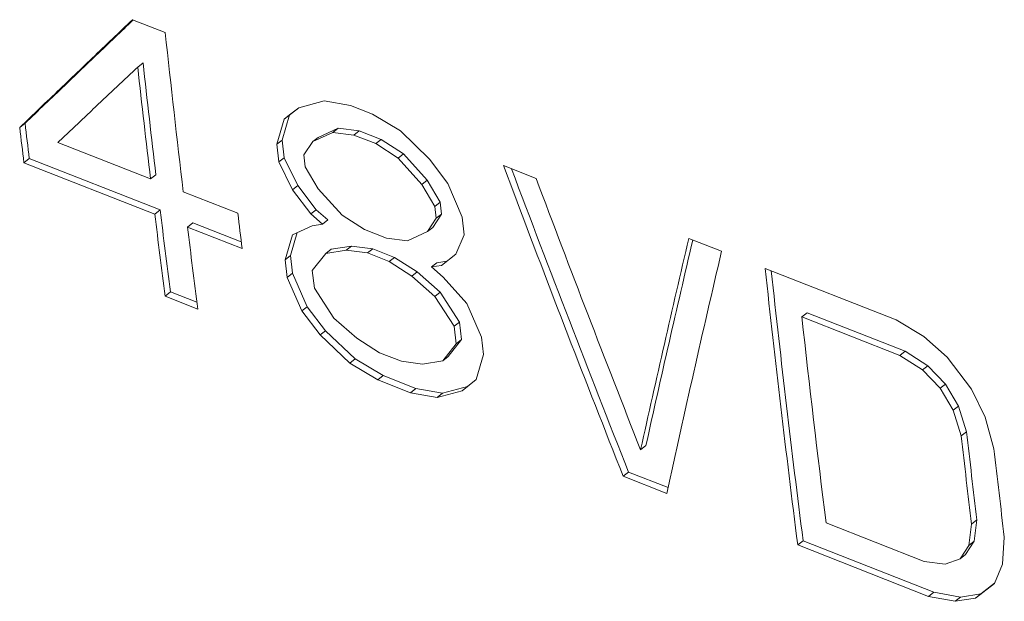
# Model space of a CAD drawing. Header units: inches. Extents: x 0 to 841, y 0 to 594.
# Tile 99 of 129: x 536.2 to 547.8, y 415.52 to 422.37. Entities that reach past the tile are written whole.
import ezdxf

# ---------------------------------------------------------------- set-up
doc = ezdxf.new("R2010")
doc.units = ezdxf.units.IN
doc.header["$LTSCALE"] = 46.255
doc.header["$MEASUREMENT"] = 0
doc.layers.get('0').update_dxf_attribs({"lineweight": 0})

msp = doc.modelspace()

# ---------------------------------------------------------------- linework, layer by layer
at = {"color": 7, "linetype": 'Continuous'}
for p, q in [((537.9131, 422.2204), (537.5275, 422.3721)), ((537.536, 422.3687), (537.5332, 422.3661)), ((537.5889, 421.8143), (537.6519, 421.8633)), ((539.7846, 421.4176), (539.4862, 421.3347)), ((540.0984, 421.361), (539.7846, 421.4176)), ((539.4862, 421.3347), (539.3165, 421.2015)), ((539.4874, 421.335), (539.3795, 421.2504)), ((540.3555, 421.2599), (540.0984, 421.361)), ((539.3165, 421.2015), (539.227, 420.904)), ((539.3795, 421.2504), (539.29, 420.9531)), ((539.3165, 421.2015), (539.3795, 421.2504)), ((540.6844, 421.0637), (540.3555, 421.2599)), ((536.1986, 421.1014), (536.2616, 421.1511)), ((539.6534, 420.9358), (539.8872, 421.0436)), ((539.7164, 420.9848), (539.9502, 421.0926)), ((539.8872, 421.0436), (539.9502, 421.0926)), ((539.8872, 421.0436), (540.1366, 421.0122)), ((539.9502, 421.0926), (540.1996, 421.0611)), ((540.1366, 421.0122), (540.1996, 421.0611)), ((540.1996, 421.0611), (540.4567, 420.96)), ((541.0287, 420.728), (540.6844, 421.0637)), ((539.227, 420.904), (539.29, 420.9531)), ((539.29, 420.9531), (539.3137, 420.7446)), ((539.5484, 420.7776), (539.6534, 420.9358)), ((539.6534, 420.9358), (539.7164, 420.9848)), ((540.1366, 421.0122), (540.3937, 420.9111)), ((540.3937, 420.9111), (540.4567, 420.96)), ((540.4567, 420.96), (540.7215, 420.7892)), ((537.7412, 420.4947), (536.6486, 420.9244)), ((539.227, 420.904), (539.2507, 420.6955)), ((540.3937, 420.9111), (540.6585, 420.7403)), ((536.2486, 420.6861), (536.3115, 420.7361)), ((536.3115, 420.7361), (537.854, 420.1294)), ((539.2507, 420.6955), (539.3137, 420.7446)), ((539.2508, 420.6954), (539.4113, 420.367)), ((539.3137, 420.7446), (539.4743, 420.4164)), ((539.5642, 420.6385), (539.5484, 420.7775)), ((540.6585, 420.7403), (540.7215, 420.7892)), ((540.6585, 420.7403), (540.9388, 420.4302)), ((540.7215, 420.7892), (541.0018, 420.4793)), ((541.2447, 420.4431), (541.0287, 420.728)), ((536.2486, 420.6861), (537.7911, 420.0795)), ((539.7166, 420.3795), (539.5642, 420.6385)), ((542.2836, 420.5015), (541.898, 420.6532)), ((541.898, 420.6532), (542.0199, 420.3294)), ((537.7412, 420.4947), (537.8041, 420.5444)), ((540.9388, 420.4302), (541.0018, 420.4793)), ((541.0018, 420.4793), (541.1539, 420.22)), ((539.4113, 420.367), (539.4743, 420.4164)), ((539.4113, 420.367), (539.6284, 420.0829)), ((539.4743, 420.4164), (539.6913, 420.1325)), ((539.9978, 420.07), (539.7166, 420.3795)), ((540.9388, 420.4302), (541.0909, 420.1709)), ((541.4123, 420.0445), (541.2447, 420.4431)), ((538.7695, 420.0903), (538.1268, 420.343)), ((537.7911, 420.0795), (537.854, 420.1294)), ((539.6284, 420.0829), (539.6913, 420.1325)), ((539.6913, 420.1325), (539.828, 420.0126)), ((541.0909, 420.1709), (541.1539, 420.22)), ((541.0909, 420.1709), (541.1067, 420.0319)), ((541.1539, 420.22), (541.1697, 420.081)), ((539.6284, 420.0829), (539.7651, 419.963)), ((539.7651, 419.963), (539.828, 420.0126)), ((540.263, 419.8995), (539.9978, 420.07)), ((541.1067, 420.0318), (541.0021, 419.8739)), ((541.1697, 420.081), (541.065, 419.9232)), ((541.1067, 420.0319), (541.1697, 420.081)), ((541.436, 419.8359), (541.4123, 420.0444)), ((538.1768, 419.9278), (538.2397, 419.9777)), ((538.1768, 419.9278), (538.8195, 419.675)), ((538.2397, 419.9777), (538.81, 419.7534)), ((539.6447, 419.9443), (539.4122, 419.8375)), ((539.7651, 419.963), (539.6447, 419.9443)), ((540.5201, 419.7984), (540.263, 419.8995)), ((541.0021, 419.8739), (541.065, 419.9232)), ((539.4122, 419.8375), (539.3253, 419.5419)), ((539.468, 419.8631), (539.3882, 419.5918)), ((540.7691, 419.7667), (540.5201, 419.7984)), ((541.0021, 419.8739), (540.7691, 419.7667)), ((541.3395, 419.6086), (541.436, 419.8359)), ((544.4689, 419.642), (544.0833, 419.7937)), ((539.8061, 419.6165), (539.869, 419.6663)), ((539.8061, 419.6165), (540.0467, 419.654)), ((539.869, 419.6663), (540.1096, 419.7036)), ((540.0467, 419.654), (540.1096, 419.7036)), ((540.0467, 419.654), (540.2956, 419.6222)), ((540.1096, 419.7036), (540.3585, 419.6718)), ((540.2956, 419.6222), (540.3585, 419.6718)), ((540.3585, 419.6718), (540.6156, 419.5707)), ((539.3253, 419.5419), (539.3882, 419.5918)), ((539.3253, 419.5419), (539.3505, 419.3346)), ((539.3882, 419.5918), (539.4134, 419.3845)), ((539.6466, 419.4155), (539.8061, 419.6165)), ((540.2956, 419.6222), (540.5527, 419.521)), ((540.5527, 419.521), (540.6156, 419.5707)), ((540.6156, 419.5707), (540.8809, 419.4003)), ((541.1709, 419.4763), (541.3395, 419.6086)), ((540.5527, 419.521), (540.818, 419.3506)), ((541.0505, 419.4575), (541.1134, 419.507)), ((541.0505, 419.4575), (541.1709, 419.4763)), ((541.1872, 419.3376), (541.0505, 419.4575)), ((541.1134, 419.507), (541.2338, 419.5258)), ((546.5256, 418.8331), (544.9831, 419.4398)), ((539.3505, 419.3346), (539.4134, 419.3845)), ((539.3505, 419.3345), (539.5216, 418.9387)), ((539.4134, 419.3845), (539.5845, 418.9889)), ((539.6719, 419.2081), (539.6466, 419.4154)), ((540.818, 419.3506), (540.8809, 419.4003)), ((540.818, 419.3506), (541.0916, 419.111)), ((540.8809, 419.4003), (541.1545, 419.1607)), ((541.4689, 419.0286), (541.1872, 419.3376)), ((539.8987, 418.856), (539.6719, 419.2081)), ((537.9112, 419.1133), (537.974, 419.1638)), ((537.9112, 419.1133), (538.2968, 418.9617)), ((537.974, 419.1638), (538.2868, 419.0408)), ((541.0916, 419.111), (541.1545, 419.1607)), ((541.0916, 419.111), (541.3177, 418.7583)), ((541.1545, 419.1607), (541.3806, 418.8082)), ((539.5216, 418.9387), (539.5845, 418.9889)), ((539.5845, 418.9889), (539.8031, 418.7062)), ((541.6391, 418.6319), (541.4689, 419.0286)), ((539.5216, 418.9387), (539.7403, 418.6559)), ((540.1729, 418.6169), (539.8987, 418.856)), ((545.4146, 418.8697), (545.4776, 418.9186)), ((545.4146, 418.8697), (546.5715, 418.4147)), ((545.4776, 418.9186), (546.6345, 418.4636)), ((541.3177, 418.7583), (541.3806, 418.8082)), ((541.3177, 418.7583), (541.3429, 418.551)), ((541.3806, 418.8082), (541.4058, 418.6009)), ((546.8545, 418.637), (546.5256, 418.8331)), ((539.7403, 418.6559), (539.8031, 418.7062)), ((539.7403, 418.6559), (540.0877, 418.3228)), ((539.8031, 418.7062), (540.1505, 418.3732)), ((540.4386, 418.4468), (540.1729, 418.6169)), ((541.6643, 418.4245), (541.6391, 418.6318)), ((547.1269, 418.3963), (546.8545, 418.637)), ((541.3429, 418.5509), (541.1841, 418.3505)), ((541.4058, 418.6009), (541.247, 418.4006)), ((541.3429, 418.551), (541.4058, 418.6009)), ((540.6957, 418.3457), (540.4386, 418.4468)), ((541.1841, 418.3505), (541.247, 418.4006)), ((541.5783, 418.1298), (541.6643, 418.4245)), ((546.5715, 418.4147), (546.6345, 418.4636)), ((546.5715, 418.4147), (546.8363, 418.2439)), ((546.6345, 418.4636), (546.8993, 418.2929)), ((547.4148, 418.0164), (547.1269, 418.3963)), ((540.0877, 418.3228), (540.1505, 418.3732)), ((540.0877, 418.3228), (540.4178, 418.1275)), ((540.1505, 418.3732), (540.4806, 418.1779)), ((540.9442, 418.3136), (540.6957, 418.3457)), ((541.1841, 418.3505), (540.9442, 418.3136)), ((546.8363, 418.2439), (546.8993, 418.2929)), ((546.8993, 418.2929), (547.1077, 418.0778)), ((540.4178, 418.1275), (540.4806, 418.1779)), ((540.4806, 418.1779), (540.8663, 418.0263)), ((546.8363, 418.2439), (547.0447, 418.0288)), ((540.4178, 418.1275), (540.8035, 417.9758)), ((540.8035, 417.9758), (540.8663, 418.0263)), ((540.8663, 418.0263), (541.1789, 417.9687)), ((541.1789, 417.9687), (541.4742, 418.049)), ((541.4114, 417.9987), (541.5783, 418.1298)), ((541.4114, 417.9987), (541.4742, 418.049)), ((541.4742, 418.049), (541.5787, 418.1309)), ((547.0447, 418.0288), (547.1077, 418.0778)), ((547.0447, 418.0288), (547.1967, 417.7695)), ((547.1077, 418.0778), (547.2597, 417.8186)), ((540.8035, 417.9758), (541.1161, 417.9183)), ((541.1161, 417.9183), (541.4114, 417.9987)), ((541.1161, 417.9183), (541.1789, 417.9687)), ((547.5745, 417.6874), (547.4148, 418.0164)), ((547.1967, 417.7695), (547.2597, 417.8186)), ((547.2597, 417.8186), (547.3557, 417.5154)), ((547.1967, 417.7695), (547.2927, 417.4661)), ((547.6783, 417.3144), (547.5745, 417.6874)), ((547.2927, 417.4661), (547.3557, 417.5154)), ((543.5151, 417.3024), (543.5779, 417.3527)), ((543.3101, 416.99), (543.3729, 417.0404)), ((543.3101, 416.99), (543.8242, 416.7877)), ((543.3729, 417.0404), (543.8394, 416.857)), ((546.8572, 415.988), (545.7003, 416.443)), ((547.4152, 416.4261), (547.3845, 416.1747)), ((547.4152, 416.4261), (547.4781, 416.4759)), ((547.4781, 416.4759), (547.4474, 416.2247)), ((545.3668, 416.1811), (545.4296, 416.2315)), ((545.3668, 416.1811), (546.9093, 415.5744)), ((545.4296, 416.2315), (546.9721, 415.6248)), ((547.3845, 416.1747), (547.2814, 416.0181)), ((547.4474, 416.2247), (547.3443, 416.0682)), ((547.3845, 416.1747), (547.4474, 416.2247)), ((547.7786, 415.954), (547.8008, 416.2744)), ((547.2814, 416.0181), (547.3443, 416.0682)), ((547.1057, 415.9558), (546.8572, 415.988)), ((547.2814, 416.0181), (547.1057, 415.9558)), ((547.6842, 415.7283), (547.7786, 415.954)), ((547.4616, 415.5536), (547.6842, 415.7283)), ((547.5244, 415.6039), (547.6847, 415.7297)), ((546.9093, 415.5744), (546.9721, 415.6248)), ((546.9721, 415.6248), (547.2847, 415.5673)), ((547.2847, 415.5673), (547.5244, 415.6039)), ((547.4616, 415.5536), (547.5244, 415.6039)), ((546.9093, 415.5744), (547.2219, 415.5169)), ((547.2219, 415.5169), (547.2847, 415.5673)), ((547.2219, 415.5169), (547.4616, 415.5536))]:
    msp.add_line(p, q, dxfattribs=at)
for points in [[(537.5275, 422.3721), (537.4978, 422.3438), (537.4682, 422.3154), (537.4385, 422.2871), (537.4089, 422.2588), (537.3793, 422.2305), (537.3496, 422.2022), (537.32, 422.1739), (537.2904, 422.1456), (537.2608, 422.1173), (537.2312, 422.089), (537.2016, 422.0608), (537.172, 422.0325), (537.1424, 422.0042), (537.1129, 421.9759), (537.0833, 421.9477), (537.0537, 421.9194), (537.0242, 421.8912), (536.9946, 421.8629), (536.9651, 421.8347), (536.9355, 421.8064), (536.906, 421.7782), (536.8765, 421.7499), (536.8469, 421.7217), (536.8174, 421.6935), (536.7879, 421.6652), (536.7584, 421.637), (536.7288, 421.6088), (536.6993, 421.5805), (536.6698, 421.5523), (536.6403, 421.5241), (536.6109, 421.4959), (536.5814, 421.4677), (536.5519, 421.4395), (536.5224, 421.4113), (536.4929, 421.3831), (536.4635, 421.3549), (536.434, 421.3267), (536.4046, 421.2985), (536.3751, 421.2703), (536.3457, 421.2422), (536.3163, 421.214), (536.2869, 421.1858), (536.2574, 421.1577), (536.228, 421.1295), (536.1986, 421.1014)], [(537.5332, 422.3661), (537.5073, 422.3413), (537.4811, 422.3163), (537.4546, 422.2911), (537.428, 422.2657), (537.4012, 422.2401), (537.3742, 422.2143), (537.347, 422.1884), (537.3197, 422.1623), (537.2923, 422.1361), (537.2647, 422.1098), (537.2371, 422.0834), (537.2093, 422.0569), (537.1815, 422.0303), (537.1536, 422.0036), (537.1256, 421.9769), (537.0976, 421.9502), (537.0696, 421.9234), (537.0415, 421.8966), (537.0134, 421.8697), (536.9852, 421.8428), (536.957, 421.8159), (536.9287, 421.7888), (536.9003, 421.7618), (536.8719, 421.7346), (536.8435, 421.7074), (536.8149, 421.6802), (536.7863, 421.6528), (536.7577, 421.6254), (536.7289, 421.598), (536.7001, 421.5704), (536.6712, 421.5428), (536.6422, 421.5151), (536.6132, 421.4874), (536.5841, 421.4595), (536.5549, 421.4317), (536.5257, 421.4037), (536.4965, 421.3758), (536.4672, 421.3477), (536.4379, 421.3197), (536.4085, 421.2916), (536.3791, 421.2636), (536.3497, 421.2354), (536.3204, 421.2073), (536.291, 421.1792), (536.2616, 421.1511)], [(536.6486, 420.9244), (536.6694, 420.9442), (536.6902, 420.9639), (536.7111, 420.9836), (536.7319, 421.0034), (536.7527, 421.0231), (536.7736, 421.0429), (536.7944, 421.0626), (536.8153, 421.0823), (536.8362, 421.1021), (536.857, 421.1219), (536.8779, 421.1416), (536.8988, 421.1614), (536.9196, 421.1811), (536.9405, 421.2009), (536.9614, 421.2207), (536.9823, 421.2404), (537.0031, 421.2602), (537.024, 421.28), (537.0449, 421.2997), (537.0658, 421.3195), (537.0867, 421.3393), (537.1076, 421.359), (537.1285, 421.3788), (537.1494, 421.3986), (537.1703, 421.4184), (537.1912, 421.4382), (537.2121, 421.4579), (537.233, 421.4777), (537.2539, 421.4975), (537.2748, 421.5173), (537.2958, 421.5371), (537.3167, 421.5569), (537.3376, 421.5767), (537.3585, 421.5965), (537.3794, 421.6162), (537.4004, 421.636), (537.4213, 421.6558), (537.4422, 421.6756), (537.4632, 421.6955), (537.4841, 421.7153), (537.5051, 421.7351), (537.526, 421.7549), (537.547, 421.7747), (537.568, 421.7945), (537.5889, 421.8143)]]:
    msp.add_lwpolyline(points, dxfattribs=at)
for centre, radius, start, end in [((717.5728, 441.7159), 180.7144, 186.193137, 186.79221), ((716.315, 441.8091), 179.773, 186.370054, 186.793197), ((716.3501, 441.771), 179.8717, 186.370054, 186.793197), ((713.3063, 442.1997), 178.3599, 186.793471, 186.927826), ((713.2721, 442.2379), 178.2621, 186.793471, 186.927826), ((756.5182, 501.332), 229.2074, 200.619159, 201.577075), ((756.695, 501.1998), 229.0948, 200.624911, 201.482226), ((756.4458, 501.2506), 229.187, 200.675762, 201.57076), ((713.487, 441.4688), 176.9246, 186.927495, 187.242602), ((713.5205, 441.4306), 177.0217, 186.927495, 187.242602), ((715.9621, 441.1988), 178.4454, 186.793503, 186.927794), ((714.1037, 441.3035), 177.2208, 186.927672, 187.242425), ((733.2141, 375.3496), 194.2827, 166.775908, 167.529482), ((733.1358, 375.3902), 194.147, 166.784454, 167.517729), ((731.6192, 375.8739), 192.2002, 166.837014, 167.709335), ((722.8387, 438.729), 178.8985, 186.189778, 187.240683), ((722.7576, 438.7613), 178.7535, 186.214301, 187.240728), ((723.8069, 438.6441), 179.4849, 186.325271, 187.105305), ((725.2538, 437.8928), 179.1296, 186.547865, 186.88283), ((725.2192, 437.9309), 179.0313, 186.547865, 186.88283), ((725.852, 437.7662), 179.3436, 186.548065, 186.88263)]:
    msp.add_arc(centre, radius, start, end, dxfattribs=at)

doc.saveas('drawing.dxf')
